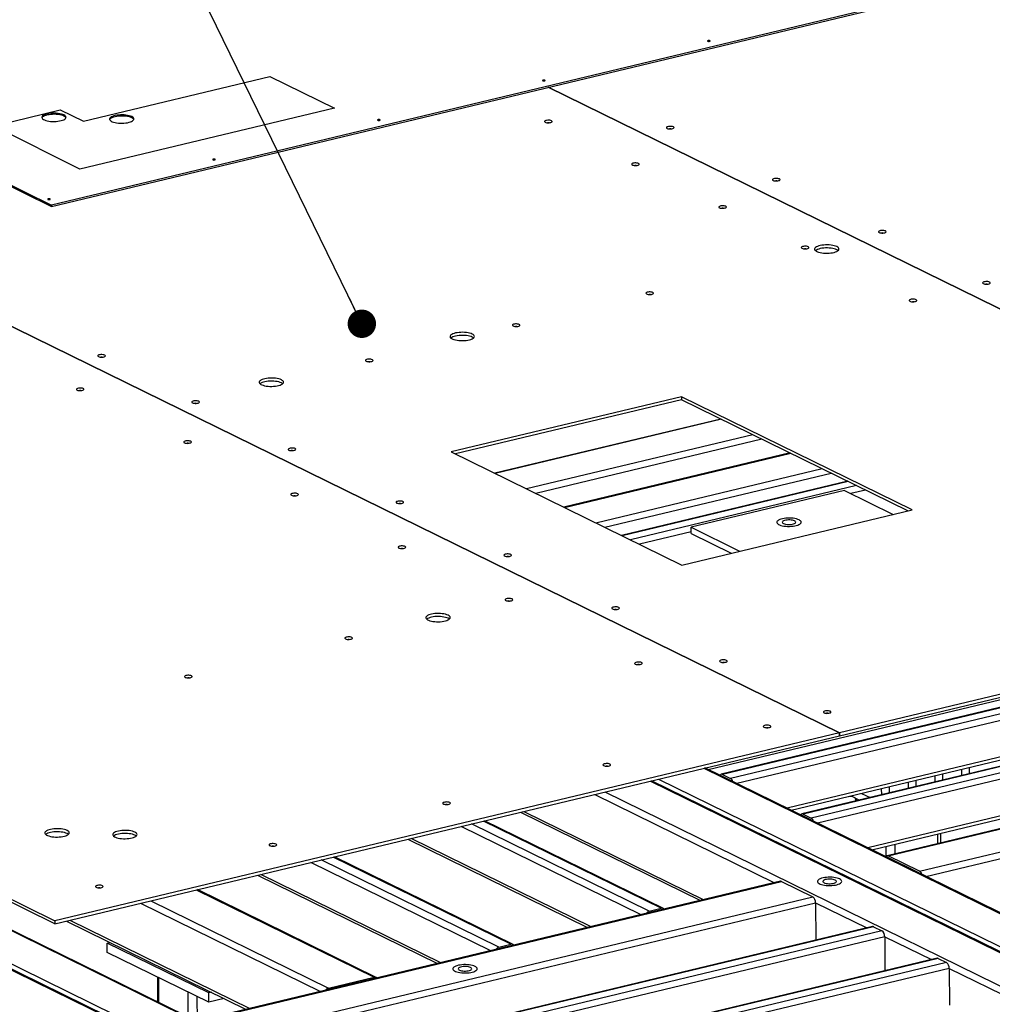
# Model space of a CAD drawing. Header units: millimetres. Extents: x 5 to 589, y 5 to 415.
# Tile 76 of 106: x 420 to 455, y 308 to 342. Entities that reach past the tile are written whole.
import ezdxf

# ---------------------------------------------------------------- set-up
doc = ezdxf.new("R2010")
doc.units = ezdxf.units.MM
doc.layers.add('NOTES', color=6, linetype='Continuous')
doc.layers.add('TRAIT-FORT', color=4, linetype='Continuous', lineweight=25)
doc.dimstyles.new('SLDDIMSTYLE3', dxfattribs={"dimtxt": 0.18, "dimasz": 1, "dimexe": 0, "dimexo": 0.0625, "dimgap": 0, "dimtad": 0, "dimtih": 1, "dimtoh": 1, "dimdec": 0, "dimrnd": 1e-09, "dimzin": 0, "dimdsep": 46, "dimtxsty": 'Standard', "dimblk1": 'DOT', "dimblk2": 'DOT', "dimsah": 1, "dimcen": 0.09, "dimadec": 0, "dimazin": 0, "dimtfac": 1, "dimtdec": 0, "dimtofl": 0, "dimtmove": 0, "dimatfit": 3, "dimldrblk": 'DOT', "dimfxl": 1, "dimfrac": 2, "dimtolj": 1, "dimtzin": 0, "dimarcsym": 0})

# ---------------------------------------------------------------- blocks, each defined once
blk = doc.blocks.new('_DOT')
at = {"color": 0, "linetype": 'ByBlock', "lineweight": -2}
blk.add_line((-0.5, 0), (-1, 0), dxfattribs=at)
at = {"color": 0, "linetype": 'ByBlock', "const_width": 0.5}
blk.add_lwpolyline([(-0.25, 0, 1), (0.25, 0, 1)], format="xyb", close=True, dxfattribs=at)

msp = doc.modelspace()

# ---------------------------------------------------------------- linework, layer by layer
at = {"layer": 'TRAIT-FORT', "color": 4, "linetype": 'Continuous', "lineweight": 25}
for p, q in [((402.6047, 345.03901), (421.59539, 335.71806)), ((402.60488, 344.99873), (421.59557, 335.67778)), ((451.22149, 342.8202), (421.59539, 335.71806)), ((421.59557, 335.67778), (451.22167, 342.77992)), ((401.77717, 340.48879), (449.33545, 317.14638)), ((449.33592, 317.14649), (401.77764, 340.4889)), ((422.71705, 338.67926), (429.28214, 340.25611)), ((429.28214, 340.25611), (431.5541, 339.141)), ((439.08421, 339.87026), (473.55361, 322.95209)), ((473.55408, 322.9522), (439.08468, 339.87037)), ((419.57399, 338.50398), (421.90245, 339.07907)), ((421.90245, 339.07907), (422.71705, 338.67926)), ((431.5541, 339.141), (422.58983, 336.99204)), ((422.58983, 336.99204), (419.57399, 338.50398)), ((421.59539, 335.71806), (421.59557, 335.67778)), ((374.14965, 333.86577), (421.70794, 310.52336)), ((421.70842, 310.41595), (374.15013, 333.75835)), ((443.78026, 328.97681), (435.66835, 327.03218)), ((443.78074, 328.8694), (435.81554, 326.95994)), ((451.89601, 324.99347), (443.78026, 328.97681)), ((443.78026, 328.97681), (443.78074, 328.8694)), ((451.7493, 324.9583), (443.78074, 328.8694)), ((445.16469, 328.19013), (437.19949, 326.28067)), ((445.18522, 328.18006), (437.22002, 326.2706)), ((446.28896, 327.63833), (438.32376, 325.72886)), ((446.60713, 327.48216), (438.64193, 325.5727)), ((435.66835, 327.03218), (443.7841, 323.04884)), ((447.59942, 326.99513), (439.63422, 325.08567)), ((439.65474, 325.0756), (447.61994, 326.98506)), ((440.75848, 324.53386), (448.72368, 326.44332)), ((441.07665, 324.3777), (449.04185, 326.28716)), ((449.62835, 325.99929), (441.66315, 324.08983)), ((449.64888, 325.98922), (441.68368, 324.07976)), ((449.94104, 325.84582), (441.97585, 323.93636)), ((449.51961, 325.67364), (444.11167, 324.37722)), ((449.51961, 325.67364), (451.23047, 324.83392)), ((450.25922, 325.68966), (449.74039, 325.56528)), ((443.7841, 323.04884), (451.89601, 324.99347)), ((444.11239, 324.2161), (442.29402, 323.78019)), ((444.11167, 324.37722), (445.82253, 323.5375)), ((444.11263, 324.1624), (444.11167, 324.37722)), ((444.11263, 324.1624), (445.52912, 323.46716)), ((473.55361, 322.95209), (449.33592, 317.14649)), ((449.3364, 317.03908), (473.55409, 322.84468)), ((444.71322, 315.85), (463.43986, 320.33925)), ((465.98367, 320.671), (445.17487, 315.6826)), ((466.02292, 320.66541), (445.21411, 315.67701)), ((466.31508, 320.52201), (445.50628, 315.53361)), ((466.41319, 320.3131), (445.72471, 315.35354)), ((466.41895, 319.02415), (447.49097, 314.48663)), ((468.82419, 319.27683), (448.01538, 314.28843)), ((468.86343, 319.27124), (448.05462, 314.28284)), ((469.1556, 319.12784), (448.34679, 314.13944)), ((447.63489, 314.41599), (466.36152, 318.90524)), ((401.84962, 317.79141), (448.23924, 295.02261)), ((448.36805, 294.98958), (401.87331, 317.80998)), ((448.52139, 295.09025), (402.13178, 317.85905)), ((449.01652, 296.01527), (404.83439, 317.70061)), ((449.03733, 296.03526), (404.9632, 317.66758)), ((471.82701, 317.80299), (451.0182, 312.81459)), ((451.05745, 312.809), (471.86626, 317.79741)), ((452.16119, 312.26727), (472.97, 317.25567)), ((449.33545, 317.14638), (421.70794, 310.52336)), ((421.70842, 310.41595), (449.33593, 317.03897)), ((449.33593, 317.03897), (449.33545, 317.14638)), ((449.33592, 317.14649), (449.3364, 317.03908)), ((449.3364, 317.03908), (449.33593, 317.03931)), ((459.61347, 316.60791), (448.56522, 313.95937)), ((444.56129, 315.89437), (473.23468, 301.82098)), ((473.25549, 301.84097), (444.60263, 315.90428)), ((453.6326, 315.8538), (453.63357, 315.63525)), ((453.91899, 315.70367), (453.91801, 315.92222)), ((442.96242, 315.51108), (472.73955, 300.89596)), ((445.21411, 315.67701), (445.50628, 315.53361)), ((461.30637, 315.72342), (450.33148, 313.09246)), ((450.4754, 313.02182), (461.45029, 315.65278)), ((452.69209, 315.62833), (452.69306, 315.40979)), ((452.97847, 315.47821), (452.9775, 315.69675)), ((453.94165, 315.70911), (453.91891, 315.72027)), ((442.68027, 315.44344), (472.4574, 300.82832)), ((472.58621, 300.79529), (442.7216, 315.45335)), ((450.81106, 315.1774), (450.81204, 314.95886)), ((451.09745, 315.02728), (451.09648, 315.24582)), ((451.75158, 315.40287), (451.75255, 315.18432)), ((452.03796, 315.25275), (452.03699, 315.47129)), ((440.72026, 314.97357), (447.05482, 311.86447)), ((441.0814, 315.06015), (469.75479, 300.98676)), ((449.72045, 314.91595), (449.76115, 314.91646)), ((449.74849, 314.92268), (450.04796, 314.77569)), ((449.89585, 314.85035), (449.89635, 314.73934)), ((449.93657, 314.74899), (449.93621, 314.83054)), ((450.11526, 315.0106), (450.41473, 314.86362)), ((450.04521, 314.77704), (450.04522, 314.77503)), ((452.37962, 312.08719), (463.42787, 314.73574)), ((438.10589, 314.34684), (444.44045, 311.23773)), ((438.22621, 314.37569), (444.56077, 311.26658)), ((448.05462, 314.28284), (448.34679, 314.13944)), ((442.35226, 310.73714), (436.0177, 313.84625)), ((442.63654, 310.86144), (436.37884, 313.93282)), ((443.05977, 310.9629), (436.80207, 314.03428)), ((443.13602, 310.95568), (436.84341, 314.04419)), ((440.59176, 310.31511), (434.2572, 313.42421)), ((452.80414, 313.24272), (452.80263, 313.57972)), ((452.90304, 313.26643), (452.90153, 313.60343)), ((434.13688, 313.39537), (440.47143, 310.28626)), ((450.98188, 312.78619), (450.98029, 313.14285)), ((451.29932, 312.88198), (451.29782, 313.21897)), ((437.76939, 309.69466), (431.5117, 312.76605)), ((437.84564, 309.68744), (431.55304, 312.77595)), ((452.16119, 312.26727), (451.05745, 312.809)), ((437.06188, 309.4689), (430.72733, 312.57801)), ((437.34616, 309.59321), (431.08847, 312.66459)), ((428.8465, 312.12713), (435.18106, 309.01802)), ((435.30138, 309.04687), (428.96683, 312.15597)), ((447.25616, 311.91273), (426.80004, 307.00888)), ((426.83929, 307.00329), (447.2954, 311.90715)), ((447.2954, 311.90715), (448.39915, 311.36541)), ((426.69158, 311.61054), (432.94927, 308.53916)), ((433.02552, 308.53193), (426.73292, 311.62045)), ((427.94303, 306.46156), (448.39915, 311.36541)), ((424.73157, 311.14068), (431.06613, 308.03157)), ((425.09271, 311.22725), (431.3504, 308.15587)), ((428.16146, 306.28148), (448.49725, 311.15649)), ((448.49725, 311.15649), (448.50313, 309.84011)), ((448.49725, 311.15649), (450.30111, 310.27113)), ((442.63654, 310.86144), (443.05977, 310.9629)), ((421.70794, 310.52336), (421.70842, 310.41595)), ((422.1172, 310.51395), (428.45176, 307.40484)), ((422.23753, 310.54279), (428.57208, 307.43368)), ((450.50246, 310.31939), (430.04634, 305.41554)), ((450.5417, 310.31381), (430.08559, 305.40995)), ((450.5417, 310.31381), (450.83387, 310.17041)), ((450.83387, 310.17041), (430.37775, 305.26655)), ((450.93198, 309.96149), (430.59619, 305.08648)), ((450.93198, 309.96149), (450.93733, 308.76355)), ((450.93198, 309.96149), (452.57352, 309.15579)), ((423.55766, 309.73408), (423.6574, 309.75799)), ((427.12859, 307.98141), (423.55766, 309.73408)), ((423.5591, 309.41185), (423.55766, 309.73408)), ((437.34616, 309.59321), (437.76939, 309.69466)), ((427.13002, 307.65917), (423.5591, 309.41185)), ((452.77487, 309.20406), (432.31875, 304.3002)), ((452.81411, 309.19847), (432.358, 304.29462)), ((453.10628, 309.05507), (432.65016, 304.15122)), ((452.81411, 309.19847), (453.10628, 309.05507)), ((453.20439, 308.84615), (445.44793, 306.98673)), ((453.20439, 308.84615), (453.21015, 307.5572)), ((453.20439, 308.84615), (461.41969, 304.81394)), ((425.32686, 308.5442), (425.33076, 307.67084)), ((425.37112, 307.65103), (425.36721, 308.52439)), ((431.3504, 308.15587), (432.94927, 308.53916)), ((426.40993, 307.14116), (426.40603, 308.01452)), ((426.7285, 306.98481), (426.7246, 307.85816)), ((427.22832, 308.00532), (427.12859, 307.98141)), ((427.13002, 307.65917), (427.12859, 307.98141)), ((427.66989, 307.78859), (427.13002, 307.65917))]:
    msp.add_line(p, q, dxfattribs=at)
at = {"layer": 'TRAIT-FORT', "color": 4, "linetype": 'Continuous', "lineweight": 25, "flags": 128}
for points in [[(444.77413, 341.51176), (444.76133, 341.51595), (444.74475, 341.51813), (444.72692, 341.51797), (444.71054, 341.51548), (444.69812, 341.51106), (444.69155, 341.50537), (444.69182, 341.49928), (444.69889, 341.49372), (444.71169, 341.48953), (444.72828, 341.48735), (444.74611, 341.48751), (444.76248, 341.48999), (444.7749, 341.49441), (444.78148, 341.5001), (444.78121, 341.50619), (444.77413, 341.51176)], [(438.96648, 340.11951), (438.95368, 340.1237), (438.93709, 340.12588), (438.91926, 340.12572), (438.90289, 340.12324), (438.89047, 340.11882), (438.88389, 340.11313), (438.88416, 340.10704), (438.89124, 340.10148), (438.90404, 340.09728), (438.92062, 340.0951), (438.93845, 340.09527), (438.95483, 340.09775), (438.96725, 340.10217), (438.97382, 340.10786), (438.97355, 340.11395), (438.96648, 340.11951)], [(422.02991, 338.89765), (421.98861, 338.91491), (421.94001, 338.92977), (421.88526, 338.9419), (421.82562, 338.95101), (421.76251, 338.95689), (421.6974, 338.9594), (421.63181, 338.95848), (421.56729, 338.95415), (421.50535, 338.94652), (421.44743, 338.93576), (421.39491, 338.92212), (421.34899, 338.90593), (421.31077, 338.88756), (421.28115, 338.86745), (421.2608, 338.84607), (421.25021, 338.82391), (421.24964, 338.8015), (421.25908, 338.77936), (421.27833, 338.75801), (421.30692, 338.73795), (421.3442, 338.71966), (421.38928, 338.70355), (421.44111, 338.69001), (421.49848, 338.67936), (421.56003, 338.67185), (421.62433, 338.66764), (421.68987, 338.66684), (421.75511, 338.66947), (421.81853, 338.67547), (421.87864, 338.6847), (421.93402, 338.69693), (421.98339, 338.71189), (422.02558, 338.72922), (422.0596, 338.74851), (422.08466, 338.76932), (422.10017, 338.79116), (422.10577, 338.81351), (422.10132, 338.83585), (422.08693, 338.85766), (422.06294, 338.87842), (422.02991, 338.89765)], [(422.03009, 338.85737), (421.98879, 338.87463), (421.94019, 338.88949), (421.88544, 338.90162), (421.8258, 338.91073), (421.76269, 338.91661), (421.69758, 338.91912), (421.63199, 338.9182), (421.56747, 338.91387), (421.50553, 338.90624), (421.44761, 338.89548), (421.39509, 338.88184), (421.34917, 338.86565), (421.31095, 338.84728), (421.28133, 338.82717), (421.26098, 338.80579), (421.25282, 338.79107)], [(424.41855, 338.8378), (424.37725, 338.85505), (424.32865, 338.86991), (424.2739, 338.88204), (424.21426, 338.89116), (424.15115, 338.89704), (424.08604, 338.89954), (424.02045, 338.89862), (423.95593, 338.8943), (423.89399, 338.88666), (423.83607, 338.8759), (423.78354, 338.86227), (423.73763, 338.84607), (423.69941, 338.82771), (423.66978, 338.8076), (423.64944, 338.78621), (423.63885, 338.76405), (423.63828, 338.74164), (423.64772, 338.7195), (423.66697, 338.69815), (423.69556, 338.6781), (423.73284, 338.6598), (423.77792, 338.6437), (423.82975, 338.63016), (423.88711, 338.61951), (423.94867, 338.61199), (424.01297, 338.60778), (424.07851, 338.60699), (424.14375, 338.60962), (424.20717, 338.61562), (424.26728, 338.62484), (424.32266, 338.63708), (424.37203, 338.65203), (424.41422, 338.66936), (424.44824, 338.68866), (424.4733, 338.70947), (424.48881, 338.7313), (424.49441, 338.75365), (424.48996, 338.776), (424.47557, 338.7978), (424.45158, 338.81857), (424.41855, 338.8378)], [(424.41873, 338.79752), (424.37743, 338.81477), (424.32883, 338.82964), (424.27407, 338.84177), (424.21444, 338.85088), (424.15133, 338.85676), (424.08622, 338.85926), (424.02063, 338.85834), (423.95611, 338.85402), (423.89417, 338.84638), (423.83625, 338.83562), (423.78372, 338.82199), (423.73781, 338.8058), (423.69959, 338.78743), (423.66996, 338.76732), (423.64962, 338.74593), (423.64146, 338.73121)], [(433.15882, 338.72727), (433.14602, 338.73146), (433.12944, 338.73364), (433.1116, 338.73348), (433.09523, 338.731), (433.08281, 338.72658), (433.07624, 338.72089), (433.07651, 338.7148), (433.08358, 338.70923), (433.09638, 338.70504), (433.11296, 338.70286), (433.1308, 338.70302), (433.14717, 338.7055), (433.15959, 338.70993), (433.16617, 338.71561), (433.1659, 338.7217), (433.15882, 338.72727)], [(439.19814, 338.69267), (439.17217, 338.70215), (439.13935, 338.70871), (439.10235, 338.71183), (439.06414, 338.71124), (439.02785, 338.70701), (438.99639, 338.69947), (438.97233, 338.68923), (438.95761, 338.67713), (438.95342, 338.66414), (438.9601, 338.65131), (438.97712, 338.63969), (439.00309, 338.63021), (439.03591, 338.62365), (439.07292, 338.62053), (439.11112, 338.62111), (439.14742, 338.62535), (439.17887, 338.63289), (439.20293, 338.64312), (439.21765, 338.65523), (439.22184, 338.66822), (439.21516, 338.68105), (439.19814, 338.69267)], [(443.48885, 338.4762), (443.46288, 338.48567), (443.43007, 338.49223), (443.39306, 338.49535), (443.35486, 338.49477), (443.31856, 338.49054), (443.2871, 338.483), (443.26304, 338.47276), (443.24832, 338.46065), (443.24413, 338.44766), (443.25082, 338.43483), (443.26783, 338.42321), (443.2938, 338.41374), (443.32662, 338.40717), (443.36363, 338.40406), (443.40183, 338.40464), (443.43813, 338.40887), (443.46958, 338.41641), (443.49365, 338.42665), (443.50837, 338.43875), (443.51255, 338.45175), (443.50587, 338.46457), (443.48885, 338.4762)], [(427.35117, 337.33503), (427.33836, 337.33922), (427.32178, 337.3414), (427.30395, 337.34123), (427.28757, 337.33875), (427.27515, 337.33433), (427.26858, 337.32864), (427.26885, 337.32255), (427.27592, 337.31699), (427.28873, 337.3128), (427.30531, 337.31062), (427.32314, 337.31078), (427.33952, 337.31326), (427.35194, 337.31768), (427.35851, 337.32337), (427.35824, 337.32946), (427.35117, 337.33503)], [(442.26589, 337.18697), (442.23992, 337.19644), (442.20711, 337.203), (442.1701, 337.20612), (442.1319, 337.20554), (442.0956, 337.20131), (442.06414, 337.19377), (442.04008, 337.18353), (442.02536, 337.17142), (442.02117, 337.15843), (442.02786, 337.1456), (442.04487, 337.13398), (442.07084, 337.12451), (442.10366, 337.11794), (442.14067, 337.11483), (442.17887, 337.11541), (442.21517, 337.11964), (442.24662, 337.12718), (442.27069, 337.13742), (442.28541, 337.14953), (442.2896, 337.16252), (442.28291, 337.17534), (442.26589, 337.18697)], [(447.2221, 336.64386), (447.19613, 336.65333), (447.16331, 336.6599), (447.1263, 336.66301), (447.0881, 336.66243), (447.0518, 336.6582), (447.02035, 336.65066), (446.99629, 336.64042), (446.98156, 336.62831), (446.97738, 336.61532), (446.98406, 336.6025), (447.00108, 336.59087), (447.02705, 336.5814), (447.05987, 336.57483), (447.09687, 336.57172), (447.13507, 336.5723), (447.17137, 336.57653), (447.20283, 336.58407), (447.22689, 336.59431), (447.24161, 336.60642), (447.2458, 336.61941), (447.23911, 336.63223), (447.2221, 336.64386)], [(421.54351, 335.94278), (421.53071, 335.94697), (421.51413, 335.94915), (421.49629, 335.94899), (421.47992, 335.94651), (421.4675, 335.94209), (421.46092, 335.9364), (421.46119, 335.93031), (421.46827, 335.92475), (421.48107, 335.92055), (421.49765, 335.91837), (421.51549, 335.91854), (421.53186, 335.92102), (421.54428, 335.92544), (421.55085, 335.93113), (421.55058, 335.93722), (421.54351, 335.94278)], [(445.33365, 335.68126), (445.30768, 335.69074), (445.27486, 335.6973), (445.23785, 335.70042), (445.19965, 335.69983), (445.16335, 335.6956), (445.1319, 335.68806), (445.10783, 335.67782), (445.09311, 335.66572), (445.08893, 335.65273), (445.09561, 335.6399), (445.11263, 335.62828), (445.1386, 335.6188), (445.17141, 335.61224), (445.20842, 335.60912), (445.24662, 335.6097), (445.28292, 335.61394), (445.31438, 335.62148), (445.33844, 335.63172), (445.35316, 335.64382), (445.35735, 335.65681), (445.35066, 335.66964), (445.33365, 335.68126)], [(450.95534, 334.81152), (450.92937, 334.82099), (450.89655, 334.82756), (450.85955, 334.83067), (450.82135, 334.83009), (450.78505, 334.82586), (450.75359, 334.81832), (450.72953, 334.80808), (450.71481, 334.79598), (450.71062, 334.78298), (450.71731, 334.77016), (450.73432, 334.75853), (450.76029, 334.74906), (450.79311, 334.7425), (450.83012, 334.73938), (450.86832, 334.73996), (450.90462, 334.74419), (450.93607, 334.75173), (450.96013, 334.76197), (450.97485, 334.77408), (450.97904, 334.78707), (450.97236, 334.7999), (450.95534, 334.81152)], [(448.23908, 334.25522), (448.21311, 334.2647), (448.1803, 334.27126), (448.14329, 334.27438), (448.10509, 334.2738), (448.06879, 334.26956), (448.03734, 334.26202), (448.01327, 334.25179), (447.99855, 334.23968), (447.99436, 334.22669), (448.00105, 334.21386), (448.01806, 334.20224), (448.04403, 334.19276), (448.07685, 334.1862), (448.11386, 334.18309), (448.15206, 334.18367), (448.18836, 334.1879), (448.21981, 334.19544), (448.24388, 334.20568), (448.2586, 334.21778), (448.26279, 334.23078), (448.2561, 334.2436), (448.23908, 334.25522)], [(449.24394, 334.25917), (449.20264, 334.27642), (449.15404, 334.29128), (449.09928, 334.30341), (449.03965, 334.31252), (448.97654, 334.3184), (448.91143, 334.32091), (448.84584, 334.31999), (448.78132, 334.31566), (448.71938, 334.30803), (448.66146, 334.29727), (448.60893, 334.28363), (448.56302, 334.26744), (448.5248, 334.24907), (448.49517, 334.22896), (448.47483, 334.20758), (448.46424, 334.18542), (448.46367, 334.16301), (448.47311, 334.14087), (448.49236, 334.11952), (448.52095, 334.09946), (448.55823, 334.08117), (448.60331, 334.06506), (448.65514, 334.05153), (448.7125, 334.04087), (448.77406, 334.03336), (448.83836, 334.02915), (448.9039, 334.02835), (448.96914, 334.03099), (449.03256, 334.03698), (449.09267, 334.04621), (449.14805, 334.05844), (449.19742, 334.0734), (449.2396, 334.09073), (449.27363, 334.11002), (449.29869, 334.13083), (449.3142, 334.15267), (449.3198, 334.17502), (449.31535, 334.19736), (449.30096, 334.21917), (449.27697, 334.23993), (449.24394, 334.25917)], [(449.24442, 334.15175), (449.20312, 334.169), (449.15452, 334.18387), (449.09976, 334.196), (449.04013, 334.20511), (448.97702, 334.21099), (448.91191, 334.2135), (448.84632, 334.21258), (448.7818, 334.20825), (448.71986, 334.20062), (448.66194, 334.18986), (448.60941, 334.17622), (448.5635, 334.16003), (448.52528, 334.14166), (448.49565, 334.12155), (448.49281, 334.11913)], [(449.29016, 334.12269), (449.27745, 334.13252), (449.24442, 334.15175)], [(454.62366, 333.01105), (454.59769, 333.02052), (454.56487, 333.02708), (454.52786, 333.0302), (454.48966, 333.02962), (454.45337, 333.02539), (454.42191, 333.01785), (454.39785, 333.00761), (454.38313, 332.9955), (454.37894, 332.98251), (454.38562, 332.96968), (454.40264, 332.95806), (454.42861, 332.94859), (454.46143, 332.94202), (454.49844, 332.93891), (454.53664, 332.93949), (454.57293, 332.94372), (454.60439, 332.95126), (454.62845, 332.9615), (454.64317, 332.9736), (454.64736, 332.9866), (454.64068, 332.99942), (454.62366, 333.01105)], [(442.76668, 332.6469), (442.74071, 332.65638), (442.70789, 332.66294), (442.67088, 332.66606), (442.63268, 332.66548), (442.59638, 332.66124), (442.56493, 332.6537), (442.54087, 332.64347), (442.52614, 332.63136), (442.52196, 332.61837), (442.52864, 332.60554), (442.54566, 332.59392), (442.57163, 332.58444), (442.60444, 332.57788), (442.64145, 332.57477), (442.67965, 332.57535), (442.71595, 332.57958), (442.74741, 332.58712), (442.77147, 332.59736), (442.78619, 332.60946), (442.79038, 332.62245), (442.78369, 332.63528), (442.76668, 332.6469)], [(452.03725, 332.39102), (452.01128, 332.40049), (451.97847, 332.40706), (451.94146, 332.41017), (451.90326, 332.40959), (451.86696, 332.40536), (451.83551, 332.39782), (451.81144, 332.38758), (451.79672, 332.37548), (451.79253, 332.36248), (451.79922, 332.34966), (451.81623, 332.33803), (451.8422, 332.32856), (451.87502, 332.322), (451.91203, 332.31888), (451.95023, 332.31946), (451.98653, 332.32369), (452.01798, 332.33123), (452.04205, 332.34147), (452.05677, 332.35358), (452.06096, 332.36657), (452.05427, 332.3794), (452.03725, 332.39102)], [(438.06412, 331.51958), (438.03815, 331.52906), (438.00533, 331.53562), (437.96833, 331.53874), (437.93013, 331.53815), (437.89383, 331.53392), (437.86237, 331.52638), (437.83831, 331.51614), (437.82359, 331.50404), (437.8194, 331.49105), (437.82609, 331.47822), (437.8431, 331.4666), (437.86907, 331.45712), (437.90189, 331.45056), (437.9389, 331.44744), (437.9771, 331.44802), (438.0134, 331.45226), (438.04485, 331.4598), (438.06891, 331.47003), (438.08364, 331.48214), (438.08782, 331.49513), (438.08114, 331.50796), (438.06412, 331.51958)], [(436.40582, 331.18154), (436.36452, 331.19879), (436.31592, 331.21366), (436.26116, 331.22579), (436.20153, 331.2349), (436.13842, 331.24078), (436.07331, 331.24329), (436.00772, 331.24236), (435.9432, 331.23804), (435.88126, 331.2304), (435.82334, 331.21964), (435.77081, 331.20601), (435.7249, 331.18982), (435.68668, 331.17145), (435.65705, 331.15134), (435.63671, 331.12995), (435.62612, 331.10779), (435.62554, 331.08538), (435.63499, 331.06324), (435.65424, 331.04189), (435.68283, 331.02184), (435.72011, 331.00354), (435.76519, 330.98744), (435.81702, 330.9739), (435.87438, 330.96325), (435.93594, 330.95573), (436.00024, 330.95153), (436.06578, 330.95073), (436.13102, 330.95336), (436.19444, 330.95936), (436.25454, 330.96858), (436.30993, 330.98082), (436.35929, 330.99577), (436.40148, 331.0131), (436.43551, 331.0324), (436.46057, 331.05321), (436.47608, 331.07505), (436.48168, 331.0974), (436.47723, 331.11974), (436.46284, 331.14154), (436.43885, 331.16231), (436.40582, 331.18154)], [(436.4063, 331.07413), (436.365, 331.09138), (436.3164, 331.10624), (436.26164, 331.11837), (436.20201, 331.12749), (436.1389, 331.13336), (436.07379, 331.13587), (436.0082, 331.13495), (435.94368, 331.13062), (435.88174, 331.12299), (435.82382, 331.11223), (435.77129, 331.09859), (435.72538, 331.0824), (435.68716, 331.06404), (435.65753, 331.04393), (435.65469, 331.0415)], [(436.45204, 331.04507), (436.43933, 331.0549), (436.4063, 331.07413)], [(423.46676, 330.43921), (423.44079, 330.44869), (423.40798, 330.45525), (423.37097, 330.45837), (423.33277, 330.45778), (423.29647, 330.45355), (423.26501, 330.44601), (423.24095, 330.43577), (423.22623, 330.42367), (423.22204, 330.41068), (423.22873, 330.39785), (423.24574, 330.38623), (423.27171, 330.37675), (423.30453, 330.37019), (423.34154, 330.36707), (423.37974, 330.36766), (423.41604, 330.37189), (423.44749, 330.37943), (423.47156, 330.38967), (423.48628, 330.40177), (423.49047, 330.41476), (423.48378, 330.42759), (423.46676, 330.43921)], [(432.89131, 330.27953), (432.86534, 330.289), (432.83252, 330.29556), (432.79551, 330.29868), (432.75731, 330.2981), (432.72102, 330.29387), (432.68956, 330.28633), (432.6655, 330.27609), (432.65078, 330.26398), (432.64659, 330.25099), (432.65327, 330.23816), (432.67029, 330.22654), (432.69626, 330.21707), (432.72908, 330.2105), (432.76609, 330.20739), (432.80429, 330.20797), (432.84059, 330.2122), (432.87204, 330.21974), (432.8961, 330.22998), (432.91082, 330.24208), (432.91501, 330.25508), (432.90833, 330.2679), (432.89131, 330.27953)], [(429.68728, 329.57093), (429.64598, 329.58819), (429.59738, 329.60305), (429.54262, 329.61518), (429.48299, 329.62429), (429.41988, 329.63017), (429.35476, 329.63268), (429.28918, 329.63176), (429.22466, 329.62743), (429.16272, 329.6198), (429.1048, 329.60904), (429.05227, 329.5954), (429.00636, 329.57921), (428.96814, 329.56084), (428.93851, 329.54073), (428.91817, 329.51935), (428.90758, 329.49719), (428.907, 329.47478), (428.91645, 329.45264), (428.9357, 329.43129), (428.96429, 329.41123), (429.00157, 329.39294), (429.04665, 329.37683), (429.09848, 329.36329), (429.15584, 329.35264), (429.2174, 329.34513), (429.2817, 329.34092), (429.34724, 329.34012), (429.41248, 329.34275), (429.4759, 329.34875), (429.536, 329.35798), (429.59139, 329.37021), (429.64075, 329.38517), (429.68294, 329.4025), (429.71697, 329.42179), (429.74203, 329.4426), (429.75754, 329.46444), (429.76314, 329.48679), (429.75869, 329.50913), (429.7443, 329.53094), (429.72031, 329.5517), (429.68728, 329.57093)], [(429.68776, 329.46352), (429.64646, 329.48077), (429.59786, 329.49564), (429.5431, 329.50777), (429.48347, 329.51688), (429.42036, 329.52276), (429.35524, 329.52527), (429.28966, 329.52435), (429.22514, 329.52002), (429.1632, 329.51239), (429.10528, 329.50162), (429.05275, 329.48799), (429.00684, 329.4718), (428.96862, 329.45343), (428.93899, 329.43332), (428.93615, 329.4309)], [(429.7335, 329.43446), (429.72079, 329.44429), (429.68776, 329.46352)], [(422.71406, 329.26271), (422.68809, 329.27219), (422.65527, 329.27875), (422.61826, 329.28187), (422.58006, 329.28129), (422.54377, 329.27706), (422.51231, 329.26951), (422.48825, 329.25928), (422.47353, 329.24717), (422.46934, 329.23418), (422.47602, 329.22135), (422.49304, 329.20973), (422.51901, 329.20025), (422.55183, 329.19369), (422.58884, 329.19058), (422.62704, 329.19116), (422.66333, 329.19539), (422.69479, 329.20293), (422.71885, 329.21317), (422.73357, 329.22527), (422.73776, 329.23827), (422.73108, 329.25109), (422.71406, 329.26271)], [(426.77799, 328.81401), (426.75202, 328.82348), (426.7192, 328.83004), (426.68219, 328.83316), (426.64399, 328.83258), (426.60769, 328.82835), (426.57624, 328.82081), (426.55218, 328.81057), (426.53746, 328.79846), (426.53327, 328.78547), (426.53995, 328.77264), (426.55697, 328.76102), (426.58294, 328.75155), (426.61576, 328.74498), (426.65276, 328.74187), (426.69097, 328.74245), (426.72726, 328.74668), (426.75872, 328.75422), (426.78278, 328.76446), (426.7975, 328.77657), (426.80169, 328.78956), (426.79501, 328.80238), (426.77799, 328.81401)], [(426.496, 327.40648), (426.47003, 327.41595), (426.43721, 327.42251), (426.4002, 327.42563), (426.362, 327.42505), (426.3257, 327.42082), (426.29425, 327.41328), (426.27019, 327.40304), (426.25546, 327.39093), (426.25128, 327.37794), (426.25796, 327.36511), (426.27498, 327.35349), (426.30095, 327.34402), (426.33377, 327.33745), (426.37077, 327.33434), (426.40897, 327.33492), (426.44527, 327.33915), (426.47673, 327.34669), (426.50079, 327.35693), (426.51551, 327.36903), (426.5197, 327.38203), (426.51301, 327.39485), (426.496, 327.40648)], [(430.17037, 327.14897), (430.1444, 327.15844), (430.11158, 327.16501), (430.07458, 327.16812), (430.03637, 327.16754), (430.00008, 327.16331), (429.96862, 327.15577), (429.94456, 327.14553), (429.92984, 327.13343), (429.92565, 327.12043), (429.93233, 327.10761), (429.94935, 327.09598), (429.97532, 327.08651), (430.00814, 327.07995), (430.04515, 327.07683), (430.08335, 327.07741), (430.11965, 327.08164), (430.1511, 327.08918), (430.17516, 327.09942), (430.18988, 327.11153), (430.19407, 327.12452), (430.18739, 327.13735), (430.17037, 327.14897)], [(430.2617, 325.5582), (430.23574, 325.56768), (430.20292, 325.57424), (430.16591, 325.57736), (430.12771, 325.57678), (430.09141, 325.57254), (430.05996, 325.565), (430.03589, 325.55477), (430.02117, 325.54266), (430.01698, 325.52967), (430.02367, 325.51684), (430.04068, 325.50522), (430.06665, 325.49574), (430.09947, 325.48918), (430.13648, 325.48606), (430.17468, 325.48665), (430.21098, 325.49088), (430.24243, 325.49842), (430.2665, 325.50866), (430.28122, 325.52076), (430.28541, 325.53375), (430.27872, 325.54658), (430.2617, 325.5582)], [(433.96854, 325.28476), (433.94257, 325.29424), (433.90975, 325.3008), (433.87275, 325.30392), (433.83454, 325.30334), (433.79825, 325.2991), (433.76679, 325.29156), (433.74273, 325.28133), (433.72801, 325.26922), (433.72382, 325.25623), (433.7305, 325.2434), (433.74752, 325.23178), (433.77349, 325.2223), (433.80631, 325.21574), (433.84332, 325.21262), (433.88152, 325.21321), (433.91782, 325.21744), (433.94927, 325.22498), (433.97333, 325.23522), (433.98805, 325.24732), (433.99224, 325.26031), (433.98556, 325.27314), (433.96854, 325.28476)], [(447.91349, 324.64067), (447.87219, 324.65792), (447.82359, 324.67278), (447.76884, 324.68491), (447.7092, 324.69402), (447.64609, 324.6999), (447.58098, 324.70241), (447.51539, 324.70149), (447.45087, 324.69716), (447.38893, 324.68953), (447.33101, 324.67877), (447.27849, 324.66513), (447.23257, 324.64894), (447.19436, 324.63058), (447.16473, 324.61046), (447.14438, 324.58908), (447.13379, 324.56692), (447.13322, 324.54451), (447.14266, 324.52237), (447.16191, 324.50102), (447.19051, 324.48096), (447.22778, 324.46267), (447.27286, 324.44656), (447.32469, 324.43303), (447.38206, 324.42237), (447.44361, 324.41486), (447.50791, 324.41065), (447.57345, 324.40985), (447.63869, 324.41249), (447.70211, 324.41848), (447.76222, 324.42771), (447.8176, 324.43994), (447.86697, 324.4549), (447.90916, 324.47223), (447.94318, 324.49153), (447.96824, 324.51234), (447.98375, 324.53417), (447.98935, 324.55652), (447.9849, 324.57886), (447.97052, 324.60067), (447.94652, 324.62143), (447.91349, 324.64067)], [(447.91349, 324.64067), (447.87219, 324.65792), (447.82359, 324.67278), (447.76884, 324.68491), (447.7092, 324.69402), (447.64609, 324.6999), (447.58098, 324.70241), (447.51539, 324.70149), (447.45087, 324.69716), (447.38893, 324.68953), (447.33101, 324.67877), (447.27849, 324.66513), (447.23257, 324.64894), (447.19436, 324.63058), (447.16473, 324.61046), (447.14438, 324.58908), (447.13379, 324.56692), (447.13322, 324.54451), (447.14266, 324.52237), (447.16191, 324.50102), (447.19051, 324.48096), (447.22778, 324.46267), (447.27286, 324.44656), (447.32469, 324.43303), (447.38206, 324.42237), (447.44361, 324.41486), (447.50791, 324.41065), (447.57345, 324.40985), (447.63869, 324.41249), (447.70211, 324.41848), (447.76222, 324.42771), (447.8176, 324.43994), (447.86697, 324.4549), (447.90916, 324.47223), (447.94318, 324.49153), (447.96824, 324.51234), (447.98375, 324.53417), (447.98935, 324.55652), (447.9849, 324.57886), (447.97052, 324.60067), (447.94652, 324.62143), (447.91349, 324.64067)], [(447.75675, 324.60309), (447.72434, 324.61587), (447.68479, 324.62603), (447.63982, 324.63314), (447.59139, 324.63689), (447.54163, 324.6371), (447.4927, 324.63378), (447.44675, 324.62706), (447.40579, 324.61724), (447.3716, 324.60474), (447.34568, 324.59013), (447.32916, 324.57402), (447.32276, 324.55714), (447.32677, 324.54021), (447.34101, 324.52397), (447.36485, 324.50914), (447.39726, 324.49637), (447.43681, 324.4862), (447.48178, 324.47909), (447.53021, 324.47535), (447.57997, 324.47513), (447.6289, 324.47846), (447.67485, 324.48518), (447.71581, 324.495), (447.75, 324.50749), (447.77592, 324.52211), (447.79244, 324.53821), (447.79884, 324.5551), (447.79483, 324.57203), (447.78059, 324.58826), (447.75675, 324.60309)], [(434.04364, 323.70196), (434.01767, 323.71144), (433.98486, 323.718), (433.94785, 323.72112), (433.90965, 323.72054), (433.87335, 323.7163), (433.84189, 323.70876), (433.81783, 323.69853), (433.80311, 323.68642), (433.79892, 323.67343), (433.80561, 323.6606), (433.82262, 323.64898), (433.84859, 323.6395), (433.88141, 323.63294), (433.91842, 323.62983), (433.95662, 323.63041), (433.99292, 323.63464), (434.02437, 323.64218), (434.04843, 323.65242), (434.06316, 323.66452), (434.06734, 323.67752), (434.06066, 323.69034), (434.04364, 323.70196)], [(437.76671, 323.42056), (437.74074, 323.43003), (437.70792, 323.43659), (437.67092, 323.43971), (437.63271, 323.43913), (437.59642, 323.4349), (437.56496, 323.42736), (437.5409, 323.41712), (437.52618, 323.40501), (437.52199, 323.39202), (437.52867, 323.37919), (437.54569, 323.36757), (437.57166, 323.3581), (437.60448, 323.35153), (437.64149, 323.34842), (437.67969, 323.349), (437.71599, 323.35323), (437.74744, 323.36077), (437.7715, 323.37101), (437.78622, 323.38312), (437.79041, 323.39611), (437.78373, 323.40893), (437.76671, 323.42056)], [(437.80935, 321.85369), (437.78338, 321.86317), (437.75056, 321.86973), (437.71355, 321.87285), (437.67535, 321.87226), (437.63906, 321.86803), (437.6076, 321.86049), (437.58354, 321.85025), (437.56882, 321.83815), (437.56463, 321.82516), (437.57131, 321.81233), (437.58833, 321.80071), (437.6143, 321.79123), (437.64712, 321.78467), (437.68413, 321.78155), (437.72233, 321.78213), (437.75862, 321.78637), (437.79008, 321.79391), (437.81414, 321.80415), (437.82886, 321.81625), (437.83305, 321.82924), (437.82637, 321.84207), (437.80935, 321.85369)], [(441.56488, 321.55635), (441.53891, 321.56583), (441.50609, 321.57239), (441.46909, 321.57551), (441.43088, 321.57492), (441.39459, 321.57069), (441.36313, 321.56315), (441.33907, 321.55291), (441.32435, 321.54081), (441.32016, 321.52782), (441.32684, 321.51499), (441.34386, 321.50337), (441.36983, 321.49389), (441.40265, 321.48733), (441.43966, 321.48421), (441.47786, 321.48479), (441.51416, 321.48903), (441.54561, 321.49657), (441.56967, 321.5068), (441.58439, 321.51891), (441.58858, 321.5319), (441.5819, 321.54473), (441.56488, 321.55635)], [(435.55642, 321.28263), (435.51512, 321.29988), (435.46652, 321.31474), (435.41176, 321.32687), (435.35213, 321.33598), (435.28901, 321.34186), (435.2239, 321.34437), (435.15832, 321.34345), (435.0938, 321.33912), (435.03186, 321.33149), (434.97394, 321.32073), (434.92141, 321.30709), (434.8755, 321.2909), (434.83728, 321.27254), (434.80765, 321.25242), (434.7873, 321.23104), (434.77672, 321.20888), (434.77614, 321.18647), (434.78559, 321.16433), (434.80483, 321.14298), (434.83343, 321.12292), (434.87071, 321.10463), (434.91579, 321.08852), (434.96762, 321.07499), (435.02498, 321.06434), (435.08653, 321.05682), (435.15083, 321.05261), (435.21638, 321.05182), (435.28162, 321.05445), (435.34504, 321.06045), (435.40514, 321.06967), (435.46053, 321.0819), (435.50989, 321.09686), (435.55208, 321.11419), (435.58611, 321.13349), (435.61117, 321.1543), (435.62668, 321.17613), (435.63228, 321.19848), (435.62783, 321.22082), (435.61344, 321.24263), (435.58945, 321.26339), (435.55642, 321.28263)], [(435.5569, 321.17521), (435.5156, 321.19247), (435.467, 321.20733), (435.41224, 321.21946), (435.35261, 321.22857), (435.28949, 321.23445), (435.22438, 321.23696), (435.1588, 321.23604), (435.09428, 321.23171), (435.03233, 321.22408), (434.97442, 321.21332), (434.92189, 321.19968), (434.87598, 321.18349), (434.83776, 321.16512), (434.80813, 321.14501), (434.80529, 321.14259)], [(435.60264, 321.14615), (435.58993, 321.15598), (435.5569, 321.17521)], [(432.16628, 320.5009), (432.14031, 320.51038), (432.1075, 320.51694), (432.07049, 320.52006), (432.03229, 320.51948), (431.99599, 320.51525), (431.96454, 320.5077), (431.94047, 320.49747), (431.92575, 320.48536), (431.92156, 320.47237), (431.92825, 320.45954), (431.94526, 320.44792), (431.97123, 320.43844), (432.00405, 320.43188), (432.04106, 320.42877), (432.07926, 320.42935), (432.11556, 320.43358), (432.14701, 320.44112), (432.17108, 320.45136), (432.1858, 320.46346), (432.18999, 320.47646), (432.1833, 320.48928), (432.16628, 320.5009)], [(445.36305, 319.69215), (445.33708, 319.70162), (445.30426, 319.70818), (445.26726, 319.7113), (445.22905, 319.71072), (445.19276, 319.70649), (445.1613, 319.69895), (445.13724, 319.68871), (445.12252, 319.6766), (445.11833, 319.66361), (445.12501, 319.65078), (445.14203, 319.63916), (445.168, 319.62969), (445.20082, 319.62312), (445.23783, 319.62001), (445.27603, 319.62059), (445.31233, 319.62482), (445.34378, 319.63236), (445.36784, 319.6426), (445.38256, 319.6547), (445.38675, 319.6677), (445.38007, 319.68052), (445.36305, 319.69215)], [(442.3704, 319.61505), (442.34443, 319.62453), (442.31161, 319.63109), (442.2746, 319.63421), (442.2364, 319.63362), (442.20011, 319.62939), (442.16865, 319.62185), (442.14459, 319.61161), (442.12987, 319.59951), (442.12568, 319.58652), (442.13236, 319.57369), (442.14938, 319.56207), (442.17535, 319.55259), (442.20817, 319.54603), (442.24518, 319.54291), (442.28338, 319.54349), (442.31967, 319.54773), (442.35113, 319.55527), (442.37519, 319.5655), (442.38991, 319.57761), (442.3941, 319.5906), (442.38742, 319.60343), (442.3704, 319.61505)], [(426.52322, 319.14812), (426.49725, 319.15759), (426.46443, 319.16416), (426.42742, 319.16727), (426.38922, 319.16669), (426.35292, 319.16246), (426.32147, 319.15492), (426.29741, 319.14468), (426.28268, 319.13257), (426.2785, 319.11958), (426.28518, 319.10676), (426.3022, 319.09513), (426.32817, 319.08566), (426.36098, 319.0791), (426.39799, 319.07598), (426.43619, 319.07656), (426.47249, 319.08079), (426.50395, 319.08833), (426.52801, 319.09857), (426.54273, 319.11068), (426.54692, 319.12367), (426.54023, 319.1365), (426.52322, 319.14812)], [(449.01514, 317.89964), (448.98917, 317.90912), (448.95635, 317.91568), (448.91934, 317.91879), (448.88114, 317.91821), (448.84484, 317.91398), (448.81339, 317.90644), (448.78933, 317.8962), (448.7746, 317.8841), (448.77042, 317.8711), (448.7771, 317.85828), (448.79412, 317.84666), (448.82009, 317.83718), (448.85291, 317.83062), (448.88991, 317.8275), (448.92811, 317.82808), (448.96441, 317.83231), (448.99587, 317.83986), (449.01993, 317.85009), (449.03465, 317.8622), (449.03884, 317.87519), (449.03215, 317.88802), (449.01514, 317.89964)], [(446.89899, 317.39234), (446.87302, 317.40182), (446.8402, 317.40838), (446.80319, 317.4115), (446.76499, 317.41092), (446.72869, 317.40668), (446.69724, 317.39914), (446.67318, 317.38891), (446.65845, 317.3768), (446.65427, 317.36381), (446.66095, 317.35098), (446.67797, 317.33936), (446.70394, 317.32988), (446.73676, 317.32332), (446.77376, 317.32021), (446.81196, 317.32079), (446.84826, 317.32502), (446.87972, 317.33256), (446.90378, 317.3428), (446.9185, 317.3549), (446.92269, 317.3679), (446.916, 317.38072), (446.89899, 317.39234)], [(441.25592, 316.03956), (441.22995, 316.04903), (441.19713, 316.0556), (441.16013, 316.05871), (441.12192, 316.05813), (441.08563, 316.0539), (441.05417, 316.04636), (441.03011, 316.03612), (441.01539, 316.02401), (441.0112, 316.01102), (441.01788, 315.9982), (441.0349, 315.98657), (441.06087, 315.9771), (441.09369, 315.97054), (441.1307, 315.96742), (441.1689, 315.968), (441.2052, 315.97223), (441.23665, 315.97977), (441.26071, 315.99001), (441.27543, 316.00212), (441.27962, 316.01511), (441.27294, 316.02794), (441.25592, 316.03956)], [(435.61285, 314.68677), (435.58689, 314.69625), (435.55407, 314.70281), (435.51706, 314.70592), (435.47886, 314.70534), (435.44256, 314.70111), (435.41111, 314.69357), (435.38704, 314.68333), (435.37232, 314.67123), (435.36813, 314.65824), (435.37482, 314.64541), (435.39183, 314.63379), (435.4178, 314.62431), (435.45062, 314.61775), (435.48763, 314.61463), (435.52583, 314.61521), (435.56213, 314.61945), (435.59358, 314.62699), (435.61765, 314.63722), (435.63237, 314.64933), (435.63656, 314.66232), (435.62987, 314.67515), (435.61285, 314.68677)], [(422.14246, 313.70295), (422.10116, 313.7202), (422.05256, 313.73507), (421.9978, 313.7472), (421.93817, 313.75631), (421.87505, 313.76219), (421.80994, 313.7647), (421.74436, 313.76378), (421.67984, 313.75945), (421.61789, 313.75181), (421.55998, 313.74105), (421.50745, 313.72742), (421.46154, 313.71123), (421.42332, 313.69286), (421.39369, 313.67275), (421.37334, 313.65136), (421.36276, 313.6292), (421.36218, 313.60679), (421.37163, 313.58465), (421.39087, 313.56331), (421.41947, 313.54325), (421.45674, 313.52495), (421.50183, 313.50885), (421.55366, 313.49531), (421.61102, 313.48466), (421.67257, 313.47714), (421.73687, 313.47294), (421.80241, 313.47214), (421.86766, 313.47477), (421.93108, 313.48077), (421.99118, 313.48999), (422.04657, 313.50223), (422.09593, 313.51718), (422.13812, 313.53451), (422.17215, 313.55381), (422.19721, 313.57462), (422.21272, 313.59646), (422.21832, 313.61881), (422.21387, 313.64115), (422.19948, 313.66295), (422.17549, 313.68372), (422.14246, 313.70295)], [(422.14294, 313.59554), (422.10164, 313.61279), (422.05304, 313.62765), (421.99828, 313.63978), (421.93865, 313.6489), (421.87553, 313.65477), (421.81042, 313.65728), (421.74484, 313.65636), (421.68032, 313.65204), (421.61837, 313.6444), (421.56046, 313.63364), (421.50793, 313.62001), (421.46202, 313.60381), (421.4238, 313.58545), (421.39417, 313.56534), (421.39133, 313.56291)], [(422.18868, 313.56648), (422.17597, 313.57631), (422.14294, 313.59554)], [(424.5311, 313.6431), (424.4898, 313.66035), (424.4412, 313.67521), (424.38644, 313.68734), (424.32681, 313.69645), (424.26369, 313.70233), (424.19858, 313.70484), (424.133, 313.70392), (424.06848, 313.69959), (424.00653, 313.69196), (423.94862, 313.6812), (423.89609, 313.66756), (423.85018, 313.65137), (423.81196, 313.633), (423.78233, 313.61289), (423.76198, 313.59151), (423.7514, 313.56935), (423.75082, 313.54694), (423.76027, 313.5248), (423.77951, 313.50345), (423.80811, 313.48339), (423.84538, 313.4651), (423.89047, 313.44899), (423.9423, 313.43546), (423.99966, 313.4248), (424.06121, 313.41729), (424.12551, 313.41308), (424.19105, 313.41228), (424.2563, 313.41492), (424.31972, 313.42091), (424.37982, 313.43014), (424.43521, 313.44237), (424.48457, 313.45733), (424.52676, 313.47466), (424.56078, 313.49396), (424.58585, 313.51476), (424.60136, 313.5366), (424.60695, 313.55895), (424.60251, 313.58129), (424.58812, 313.6031), (424.56413, 313.62386), (424.5311, 313.6431)], [(424.53157, 313.53568), (424.49028, 313.55293), (424.44168, 313.5678), (424.38692, 313.57993), (424.32729, 313.58904), (424.26417, 313.59492), (424.19906, 313.59743), (424.13348, 313.59651), (424.06896, 313.59218), (424.00701, 313.58455), (423.9491, 313.57379), (423.89657, 313.56015), (423.85066, 313.54396), (423.81244, 313.52559), (423.78281, 313.50548), (423.77997, 313.50306)], [(424.57732, 313.50662), (424.56461, 313.51645), (424.53157, 313.53568)], [(429.49953, 313.22125), (429.47356, 313.23073), (429.44075, 313.23729), (429.40374, 313.24041), (429.36554, 313.23982), (429.32924, 313.23559), (429.29778, 313.22805), (429.27372, 313.21781), (429.259, 313.20571), (429.25481, 313.19272), (429.2615, 313.17989), (429.27851, 313.16827), (429.30448, 313.15879), (429.3373, 313.15223), (429.37431, 313.14911), (429.41251, 313.14969), (429.44881, 313.15393), (429.48026, 313.16147), (429.50432, 313.1717), (429.51905, 313.18381), (429.52323, 313.1968), (429.51655, 313.20963), (429.49953, 313.22125)], [(449.34339, 311.99514), (449.30209, 312.01239), (449.2535, 312.02726), (449.19874, 312.03939), (449.1391, 312.0485), (449.07599, 312.05438), (449.01088, 312.05689), (448.94529, 312.05597), (448.88077, 312.05164), (448.81883, 312.04401), (448.76092, 312.03325), (448.70839, 312.01961), (448.66247, 312.00342), (448.62426, 311.98505), (448.59463, 311.96494), (448.57428, 311.94356), (448.5637, 311.9214), (448.56312, 311.89899), (448.57256, 311.87685), (448.59181, 311.8555), (448.62041, 311.83544), (448.65768, 311.81715), (448.70276, 311.80104), (448.75459, 311.7875), (448.81196, 311.77685), (448.87351, 311.76933), (448.93781, 311.76513), (449.00335, 311.76433), (449.0686, 311.76696), (449.13201, 311.77296), (449.19212, 311.78219), (449.2475, 311.79442), (449.29687, 311.80938), (449.33906, 311.82671), (449.37308, 311.846), (449.39814, 311.86681), (449.41365, 311.88865), (449.41925, 311.911), (449.4148, 311.93334), (449.40042, 311.95515), (449.37642, 311.97591), (449.34339, 311.99514)], [(449.34339, 311.99514), (449.30209, 312.01239), (449.2535, 312.02726), (449.19874, 312.03939), (449.1391, 312.0485), (449.07599, 312.05438), (449.01088, 312.05689), (448.94529, 312.05597), (448.88077, 312.05164), (448.81883, 312.04401), (448.76092, 312.03325), (448.70839, 312.01961), (448.66247, 312.00342), (448.62426, 311.98505), (448.59463, 311.96494), (448.57428, 311.94356), (448.5637, 311.9214), (448.56312, 311.89899), (448.57256, 311.87685), (448.59181, 311.8555), (448.62041, 311.83544), (448.65768, 311.81715), (448.70276, 311.80104), (448.75459, 311.7875), (448.81196, 311.77685), (448.87351, 311.76933), (448.93781, 311.76513), (449.00335, 311.76433), (449.0686, 311.76696), (449.13201, 311.77296), (449.19212, 311.78219), (449.2475, 311.79442), (449.29687, 311.80938), (449.33906, 311.82671), (449.37308, 311.846), (449.39814, 311.86681), (449.41365, 311.88865), (449.41925, 311.911), (449.4148, 311.93334), (449.40042, 311.95515), (449.37642, 311.97591), (449.34339, 311.99514)], [(423.38621, 311.75573), (423.36024, 311.76521), (423.32742, 311.77177), (423.29041, 311.77489), (423.25221, 311.7743), (423.21592, 311.77007), (423.18446, 311.76253), (423.1604, 311.75229), (423.14568, 311.74019), (423.14149, 311.7272), (423.14817, 311.71437), (423.16519, 311.70275), (423.19116, 311.69327), (423.22398, 311.68671), (423.26099, 311.68359), (423.29919, 311.68417), (423.33549, 311.68841), (423.36694, 311.69595), (423.391, 311.70619), (423.40572, 311.71829), (423.40991, 311.73128), (423.40323, 311.74411), (423.38621, 311.75573)], [(449.18665, 311.95757), (449.15424, 311.97035), (449.11469, 311.98051), (449.06972, 311.98762), (449.02129, 311.99137), (448.97153, 311.99158), (448.9226, 311.98825), (448.87665, 311.98153), (448.83569, 311.97171), (448.8015, 311.95922), (448.77558, 311.94461), (448.75906, 311.9285), (448.75267, 311.91162), (448.75667, 311.89469), (448.77091, 311.87845), (448.79475, 311.86362), (448.82716, 311.85084), (448.86671, 311.84068), (448.91168, 311.83357), (448.96011, 311.82982), (449.00987, 311.82961), (449.0588, 311.83294), (449.10475, 311.83966), (449.14571, 311.84948), (449.1799, 311.86197), (449.20582, 311.87658), (449.22234, 311.89269), (449.22874, 311.90957), (449.22473, 311.9265), (449.21049, 311.94274), (449.18665, 311.95757)], [(436.50527, 308.91752), (436.46397, 308.93477), (436.41537, 308.94963), (436.36062, 308.96176), (436.30098, 308.97088), (436.23787, 308.97675), (436.17276, 308.97926), (436.10717, 308.97834), (436.04265, 308.97402), (435.98071, 308.96638), (435.9228, 308.95562), (435.87027, 308.94199), (435.82435, 308.92579), (435.78614, 308.90743), (435.75651, 308.88732), (435.73616, 308.86593), (435.72557, 308.84377), (435.725, 308.82136), (435.73444, 308.79922), (435.75369, 308.77787), (435.78229, 308.75782), (435.81956, 308.73952), (435.86464, 308.72342), (435.91647, 308.70988), (435.97384, 308.69923), (436.03539, 308.69171), (436.09969, 308.6875), (436.16523, 308.68671), (436.23047, 308.68934), (436.29389, 308.69534), (436.354, 308.70456), (436.40938, 308.7168), (436.45875, 308.73175), (436.50094, 308.74908), (436.53496, 308.76838), (436.56002, 308.78919), (436.57553, 308.81102), (436.58113, 308.83337), (436.57668, 308.85572), (436.5623, 308.87752), (436.5383, 308.89829), (436.50527, 308.91752)], [(436.50527, 308.91752), (436.46397, 308.93477), (436.41537, 308.94963), (436.36062, 308.96176), (436.30098, 308.97088), (436.23787, 308.97675), (436.17276, 308.97926), (436.10717, 308.97834), (436.04265, 308.97402), (435.98071, 308.96638), (435.9228, 308.95562), (435.87027, 308.94199), (435.82435, 308.92579), (435.78614, 308.90743), (435.75651, 308.88732), (435.73616, 308.86593), (435.72557, 308.84377), (435.725, 308.82136), (435.73444, 308.79922), (435.75369, 308.77787), (435.78229, 308.75782), (435.81956, 308.73952), (435.86464, 308.72342), (435.91647, 308.70988), (435.97384, 308.69923), (436.03539, 308.69171), (436.09969, 308.6875), (436.16523, 308.68671), (436.23047, 308.68934), (436.29389, 308.69534), (436.354, 308.70456), (436.40938, 308.7168), (436.45875, 308.73175), (436.50094, 308.74908), (436.53496, 308.76838), (436.56002, 308.78919), (436.57553, 308.81102), (436.58113, 308.83337), (436.57668, 308.85572), (436.5623, 308.87752), (436.5383, 308.89829), (436.50527, 308.91752)], [(436.34853, 308.87994), (436.31612, 308.89272), (436.27657, 308.90289), (436.2316, 308.91), (436.18317, 308.91374), (436.13341, 308.91395), (436.08448, 308.91063), (436.03853, 308.90391), (435.99757, 308.89409), (435.96338, 308.8816), (435.93746, 308.86698), (435.92094, 308.85088), (435.91454, 308.83399), (435.91855, 308.81706), (435.93279, 308.80083), (435.95663, 308.786), (435.98904, 308.77322), (436.02859, 308.76305), (436.07356, 308.75594), (436.12199, 308.7522), (436.17175, 308.75199), (436.22068, 308.75531), (436.26663, 308.76203), (436.30759, 308.77185), (436.34178, 308.78434), (436.3677, 308.79896), (436.38422, 308.81506), (436.39062, 308.83195), (436.38661, 308.84888), (436.37237, 308.86511), (436.34853, 308.87994)]]:
    msp.add_lwpolyline(points, dxfattribs=at)
at = {"layer": 'TRAIT-FORT', "color": 4, "linetype": 'Continuous', "lineweight": 25}
for centre, radius, start, end in [((421.98689, 338.73543), 0.12937, 27.34729, 70.49169), ((424.37553, 338.67558), 0.12937, 27.347288, 70.49169), ((439.08863, 338.44227), 0.18009, 82.280082, 98.231976), ((443.37935, 338.22498), 0.18091, 82.812998, 97.698947), ((442.15639, 336.93493), 0.18172, 83.379497, 97.132335), ((447.1126, 336.39097), 0.18257, 84.020865, 96.490846), ((445.22414, 335.42913), 0.18182, 83.448318, 97.0635), ((450.84584, 334.55977), 0.18143, 83.173899, 97.337972), ((448.12958, 334.00336), 0.18155, 83.253914, 97.257942), ((454.51416, 332.75874), 0.182, 83.579337, 96.932454), ((442.65717, 332.39575), 0.18084, 82.768269, 97.743686), ((451.92775, 332.13966), 0.18104, 82.903159, 97.608769), ((437.95461, 331.26868), 0.1806, 82.603659, 97.908329), ((423.35726, 330.18728), 0.18162, 83.308118, 97.203728), ((432.78181, 330.02799), 0.18123, 83.028164, 97.483736), ((422.60455, 329.01136), 0.18105, 82.905845, 97.606079), ((426.66848, 328.56294), 0.18076, 82.710524, 97.801439), ((426.3865, 327.15413), 0.18204, 83.60923, 96.902561), ((430.06087, 326.89758), 0.18107, 82.924517, 97.587404), ((430.15221, 325.30553), 0.18236, 83.851548, 96.660199), ((433.85904, 325.03351), 0.18094, 82.83496, 97.676979), ((433.93414, 323.44971), 0.18194, 83.537229, 96.974574), ((437.6572, 323.17), 0.18025, 82.379143, 98.132892), ((437.69985, 321.60185), 0.18153, 83.244551, 97.267307), ((441.45538, 321.30489), 0.18115, 82.975291, 97.536621), ((432.05678, 320.24899), 0.1816, 83.292022, 97.219827), ((442.2609, 319.36253), 0.18221, 83.741078, 96.770685), ((445.25355, 319.43975), 0.18208, 83.643784, 96.867997), ((426.41371, 318.89722), 0.18059, 82.597445, 97.914541), ((448.90564, 317.64754), 0.18179, 83.428784, 97.083037), ((446.78949, 317.13988), 0.18215, 83.692374, 96.819397), ((441.14642, 315.78811), 0.18114, 82.966788, 97.545125), ((445.18883, 315.6228), 0.05982, 64.997782, 159.230075), ((445.39576, 315.36741), 0.19959, 15.446253, 56.378195), ((449.66037, 315.50712), 0.60281, 271.143592, 280.156102), ((435.50335, 314.43604), 0.18042, 82.490146, 98.021865), ((448.02934, 314.22863), 0.05982, 64.997782, 159.230075), ((448.23627, 313.97324), 0.19959, 15.446253, 56.378195), ((429.39003, 312.97022), 0.18072, 82.68721, 97.824758), ((451.03216, 312.75479), 0.05982, 64.997782, 159.230075), ((452.05067, 312.10106), 0.19959, 15.446253, 56.378195), ((423.2767, 311.50487), 0.18056, 82.577813, 97.934177), ((447.26839, 311.858), 0.05608, 61.202059, 102.592934), ((448.25273, 311.16916), 0.24485, 357.034558, 53.27519), ((442.68743, 310.68444), 0.18418, 106.040242, 148.851056), ((443.088, 310.85827), 0.10838, 43.200287, 105.100019), ((450.51469, 310.26466), 0.05608, 61.202059, 102.592934), ((450.68746, 309.97416), 0.24485, 357.034558, 53.27519), ((437.39705, 309.4162), 0.18418, 106.040242, 148.851056), ((437.79762, 309.59003), 0.10838, 43.200287, 105.100019), ((452.7871, 309.14932), 0.05608, 61.202059, 102.592934), ((452.95987, 308.85882), 0.24485, 357.034558, 53.27519), ((432.9775, 308.43452), 0.10838, 43.200287, 105.100019), ((431.40129, 307.97886), 0.18418, 106.040242, 148.851056)]:
    msp.add_arc(centre, radius, start, end, dxfattribs=at)

# ---------------------------------------------------------------- leaders
at = {"layer": 'NOTES', "color": 211}
msp.add_leader([(432.52068, 331.54436), (410.81409, 376.05473)], dimstyle='SLDDIMSTYLE3', dxfattribs=at)

doc.saveas('drawing.dxf')
